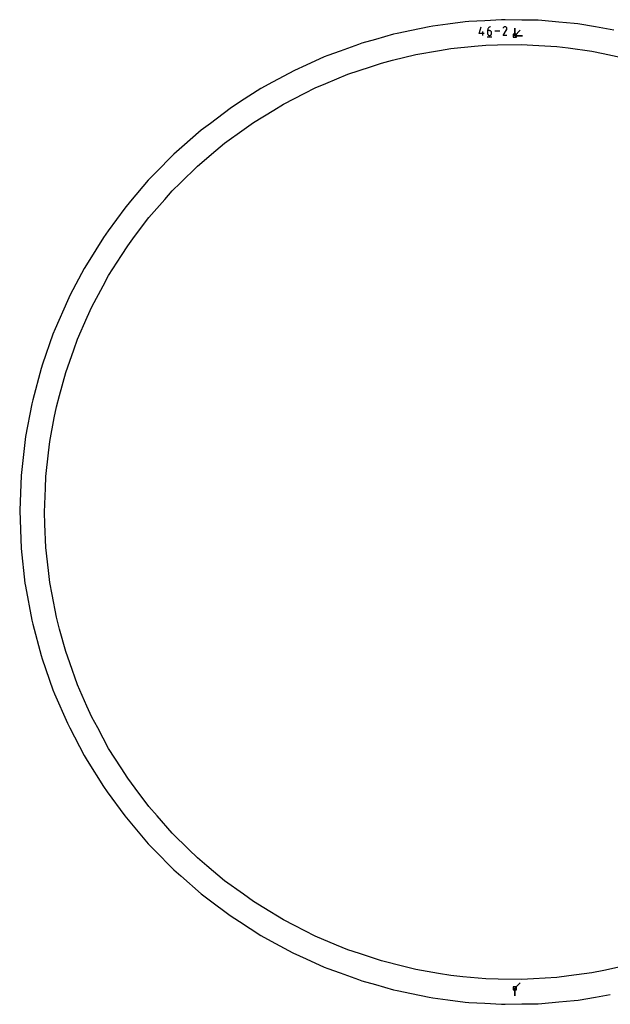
# Model space of a CAD drawing. Extents: x 0 to 600, y 0 to 900.
# Tile 7 of 24: x 380 to 490, y 194 to 378. Entities that reach past the tile are written whole.
import ezdxf

# ---------------------------------------------------------------- set-up
doc = ezdxf.new("R2010")
doc.units = 0

msp = doc.modelspace()

# ---------------------------------------------------------------- linework, layer by layer
at = {"layer": 'annotation', "color": 1}
for p, q in [((465.384687, 375.410372), (465.75155, 376.696989)), ((466.303299, 375.410372), (465.384687, 375.410372)), ((466.027943, 375.042575), (466.027943, 375.77734)), ((466.931839, 376.072078), (466.923704, 375.960253)), ((466.923704, 375.960253), (466.923704, 375.410372)), ((467.291087, 375.960253), (466.923704, 375.960253)), ((466.923704, 375.410372), (466.923704, 375.410372)), ((466.923704, 375.410372), (466.929636, 375.344283)), ((466.929636, 375.344283), (466.946732, 375.282071)), ((466.955583, 376.17952), (466.931839, 376.072078)), ((466.946732, 375.282071), (466.973947, 375.224777)), ((466.993944, 376.281247), (466.955583, 376.17952)), ((466.973947, 375.224777), (467.010232, 375.173441)), ((467.045931, 376.375927), (466.993944, 376.281247)), ((467.010232, 375.173441), (467.054542, 375.129105)), ((467.110552, 376.462227), (467.045931, 376.375927)), ((467.054542, 375.129105), (467.10583, 375.092809)), ((467.10583, 375.092809), (467.163047, 375.065595)), ((467.186817, 376.538815), (467.110552, 376.462227)), ((467.163047, 375.065595), (467.225149, 375.048503)), ((467.273733, 376.60436), (467.186817, 376.538815)), ((467.225149, 375.048503), (467.291087, 375.042575)), ((467.37031, 376.657528), (467.273733, 376.60436)), ((467.357161, 375.954356), (467.291087, 375.960253)), ((467.291087, 375.042575), (467.357161, 375.048503)), ((467.291087, 375.042575), (467.291087, 375.042575)), ((467.419335, 375.93735), (467.357161, 375.954356)), ((467.357161, 375.048503), (467.419335, 375.065595)), ((467.475556, 376.696989), (467.37031, 376.657528)), ((467.476574, 375.91026), (467.419335, 375.93735)), ((467.419335, 375.065595), (467.476574, 375.092809)), ((467.475556, 376.696989), (467.475556, 376.696989)), ((467.527845, 375.874112), (467.476574, 375.91026)), ((467.476574, 375.092809), (467.527845, 375.129105)), ((467.572112, 375.829931), (467.527845, 375.874112)), ((467.527845, 375.129105), (467.572112, 375.173441)), ((467.608342, 375.778742), (467.572112, 375.829931)), ((467.572112, 375.173441), (467.608342, 375.224777)), ((467.635501, 375.721572), (467.608342, 375.778742)), ((467.608342, 375.224777), (467.635501, 375.282071)), ((467.652555, 375.659446), (467.635501, 375.721572)), ((467.635501, 375.282071), (467.652555, 375.344283)), ((467.658469, 375.593389), (467.652555, 375.659446)), ((467.652555, 375.344283), (467.658469, 375.410372)), ((467.658469, 375.410372), (467.658469, 375.593389)), ((467.658469, 375.593389), (467.658469, 375.593389)), ((469.183636, 375.869782), (468.27903, 375.869782)), ((469.804011, 375.042561), (470.482958, 376.135579)), ((470.538776, 375.042561), (469.804011, 375.042561)), ((469.853292, 376.513025), (469.805048, 376.420479)), ((469.891578, 376.567315), (469.853292, 376.513025)), ((469.937512, 376.612634), (469.891578, 376.567315)), ((469.989698, 376.64862), (469.937512, 376.612634)), ((470.046738, 376.67491), (469.989698, 376.64862)), ((470.107236, 376.69114), (470.046738, 376.67491)), ((470.169795, 376.696949), (470.107236, 376.69114)), ((470.233016, 376.691972), (470.169795, 376.696949)), ((470.295505, 376.675848), (470.233016, 376.691972)), ((470.355863, 376.648213), (470.295505, 376.675848)), ((470.409846, 376.609879), (470.355863, 376.648213)), ((470.355863, 376.648213), (470.355863, 376.648213)), ((470.454982, 376.563879), (470.409846, 376.609879)), ((470.49087, 376.511623), (470.454982, 376.563879)), ((470.482958, 376.135579), (470.483769, 376.136583)), ((470.482958, 376.135579), (470.482958, 376.135579)), ((470.483769, 376.136583), (470.484548, 376.137596)), ((470.484548, 376.137596), (470.485298, 376.138626)), ((470.485298, 376.138626), (470.486025, 376.139682)), ((470.486025, 376.139682), (470.486734, 376.140771)), ((470.486734, 376.140771), (470.48743, 376.141904)), ((470.48743, 376.141904), (470.488119, 376.143087)), ((470.488119, 376.143087), (470.488805, 376.144331)), ((470.488805, 376.144331), (470.489494, 376.145643)), ((470.489494, 376.145643), (470.517528, 376.205833)), ((470.489494, 376.145643), (470.489494, 376.145643)), ((470.517107, 376.454519), (470.49087, 376.511623)), ((470.533293, 376.393979), (470.517107, 376.454519)), ((470.517528, 376.205833), (470.533904, 376.268226)), ((470.539025, 376.331411), (470.533293, 376.393979)), ((470.533904, 376.268226), (470.539025, 376.331411)), ((472.007003, 375.023965), (472.007003, 376.452715)), ((472.007003, 375.023965), (472.007003, 376.452715)), ((472.007003, 376.452715), (472.007003, 375.023965)), ((472.007003, 375.023965), (472.007003, 376.452715)), ((472.007003, 376.452715), (472.007003, 375.023965)), ((472.007003, 375.023965), (473.017282, 376.034244)), ((472.007003, 375.023965), (473.435753, 375.023965)), ((472.007003, 375.023965), (473.435753, 375.023965)), ((473.435753, 375.023965), (472.007003, 375.023965)), ((466.877691, 374.835773), (467.704898, 374.835773)), ((472.006955, 197.199349), (473.017234, 198.209628)), ((472.006955, 197.199349), (472.006955, 195.770599)), ((472.006955, 197.199349), (472.006955, 195.770599)), ((472.006955, 195.770599), (472.006955, 197.199349))]:
    msp.add_line(p, q, dxfattribs=at)
at = {"layer": 'boundary', "color": 5}
for p, q in [((456.700213, 376.805314), (456.023111, 376.691102)), ((459.523392, 377.171092), (456.700213, 376.805314)), ((462.760373, 377.593756), (459.523392, 377.171092)), ((463.439108, 377.656954), (462.760373, 377.593756)), ((466.402568, 377.820109), (463.439108, 377.656954)), ((469.545806, 377.99592), (466.402568, 377.820109)), ((470.223272, 378.008502), (469.545806, 377.99592)), ((473.31127, 377.95013), (470.223272, 378.008502)), ((476.337922, 377.895426), (473.31127, 377.95013)), ((477.018932, 377.857451), (476.337922, 377.895426)), ((480.210021, 377.56034), (477.018932, 377.857451)), ((483.104268, 377.293453), (480.210021, 377.56034)), ((483.784905, 377.204486), (483.104268, 377.293453)), ((487.060243, 376.65299), (483.784905, 377.204486)), ((449.372631, 375.29353), (446.00815, 374.333614)), ((450.039994, 375.457823), (449.372631, 375.29353)), ((452.712588, 376.00675), (450.039994, 375.457823)), ((456.023111, 376.691102), (452.712588, 376.00675)), ((489.809738, 376.193124), (487.060243, 376.65299)), ((490.482448, 376.053786), (489.809738, 376.193124)), ((442.842519, 373.407965), (439.448217, 372.161112)), ((443.498484, 373.622184), (442.842519, 373.407965)), ((446.00815, 374.333614), (443.498484, 373.622184)), ((437.10941, 371.307974), (436.470842, 371.045548)), ((439.448217, 372.161112), (437.10941, 371.307974)), ((433.070613, 369.501735), (430.907853, 368.527631)), ((436.470842, 371.045548), (433.070613, 369.501735)), ((430.907853, 368.527631), (426.806799, 366.319934)), ((426.806799, 366.319934), (424.647713, 365.143413)), ((424.647713, 365.143413), (420.873096, 362.708595)), ((420.873096, 362.708595), (418.939224, 361.461294)), ((418.939224, 361.461294), (415.229001, 358.659398)), ((415.229001, 358.659398), (413.518236, 357.367595)), ((413.518236, 357.367595), (409.907302, 354.195941)), ((408.414377, 352.884678), (404.937251, 349.342705)), ((409.907302, 354.195941), (408.414377, 352.884678)), ((404.937251, 349.342705), (403.655557, 348.03714)), ((403.655557, 348.03714), (400.347804, 344.127894)), ((400.347804, 344.127894), (399.267697, 342.851295)), ((399.267697, 342.851295), (396.165189, 338.581203)), ((396.165189, 338.581203), (395.274832, 337.355628)), ((395.274832, 337.355628), (392.413323, 332.734342)), ((392.413323, 332.734342), (391.69874, 331.580078)), ((391.69874, 331.580078), (389.113646, 326.62068)), ((388.558954, 325.556237), (386.285024, 320.275152)), ((389.113646, 326.62068), (388.558954, 325.556237)), ((386.285024, 320.275152), (385.872615, 319.31691)), ((385.872615, 319.31691), (383.943667, 313.734078)), ((383.654413, 312.896227), (382.102974, 307.034976)), ((383.943667, 313.734078), (383.654413, 312.896227)), ((382.102974, 307.034976), (381.916435, 306.329248)), ((381.916435, 306.329248), (380.773509, 300.216623)), ((380.668196, 299.651875), (379.916496, 292.900517)), ((380.773509, 300.216623), (380.668196, 299.651875)), ((379.916496, 292.900517), (379.674514, 286.365618)), ((379.674514, 286.365618), (379.916174, 279.323805)), ((379.916174, 279.323805), (380.63866, 272.833792)), ((380.63866, 272.833792), (380.725891, 272.263174)), ((380.725891, 272.263174), (381.915464, 265.897933)), ((381.915464, 265.897933), (382.104246, 265.184786)), ((382.104246, 265.184786), (383.653416, 259.330053)), ((383.653416, 259.330053), (383.859654, 258.733388)), ((383.859654, 258.733388), (385.871592, 252.908846)), ((385.871592, 252.908846), (386.183397, 252.185025)), ((386.183397, 252.185025), (388.557895, 246.669182)), ((388.557895, 246.669182), (388.994904, 245.831126)), ((388.994904, 245.831126), (391.697673, 240.645025)), ((391.697673, 240.645025), (392.278093, 239.70798)), ((392.278093, 239.70798), (395.273756, 234.869264)), ((395.273756, 234.869264), (396.014181, 233.85049)), ((396.014181, 233.85049), (399.266608, 229.37342)), ((399.266608, 229.37342), (400.181803, 228.292105)), ((400.181803, 228.292105), (403.654433, 224.18749)), ((403.654433, 224.18749), (404.757157, 223.064502)), ((404.757157, 223.064502), (408.41326, 219.339792)), ((408.41326, 219.339792), (409.714062, 218.197514)), ((409.714062, 218.197514), (413.5171, 214.856799)), ((413.5171, 214.856799), (415.02415, 213.718993)), ((415.02415, 213.718993), (418.938069, 210.762987)), ((418.938069, 210.762987), (420.657222, 209.654329)), ((420.657222, 209.654329), (424.64658, 207.080723)), ((424.64658, 207.080723), (426.581022, 206.026789)), ((426.581022, 206.026789), (430.611608, 203.830003)), ((430.611608, 203.830003), (433.07181, 202.722063)), ((433.07181, 202.722063), (436.471588, 201.177578)), ((436.471588, 201.177578), (437.106599, 200.916605)), ((437.106599, 200.916605), (439.449224, 200.062831)), ((439.449224, 200.062831), (442.842918, 198.815373)), ((442.842918, 198.815373), (443.495995, 198.602092)), ((443.495995, 198.602092), (446.008529, 197.890553)), ((446.008529, 197.890553), (449.37139, 196.930358)), ((449.37139, 196.930358), (450.038958, 196.76601)), ((450.038958, 196.76601), (452.712583, 196.217528)), ((452.712583, 196.217528), (456.021308, 195.532851)), ((456.021308, 195.532851), (456.69975, 195.418409)), ((456.69975, 195.418409), (459.523447, 195.053221)), ((459.523447, 195.053221), (462.751253, 194.631437)), ((480.210614, 194.664015), (483.102941, 194.93015)), ((483.102941, 194.93015), (483.788663, 195.019782)), ((483.788663, 195.019782), (487.060455, 195.571314)), ((487.060455, 195.571314), (489.810515, 196.030628)), ((462.751253, 194.631437), (463.447545, 194.566609)), ((463.447545, 194.566609), (466.402954, 194.404256)), ((466.402954, 194.404256), (469.535368, 194.228725)), ((469.535368, 194.228725), (470.233776, 194.215756)), ((470.233776, 194.215756), (473.311719, 194.274264)), ((473.311719, 194.274264), (476.329952, 194.328467)), ((476.329952, 194.328467), (477.028143, 194.367399)), ((477.028143, 194.367399), (480.210614, 194.664015))]:
    msp.add_line(p, q, dxfattribs=at)
at = {"layer": 'hole', "color": 5}
for p, q in [((472.292753, 375.309715), (471.721253, 375.309715)), ((471.721253, 375.309715), (471.721253, 374.738215)), ((472.292753, 374.738215), (472.292753, 375.309715)), ((464.499165, 373.066615), (466.630194, 373.268857)), ((466.630194, 373.268857), (468.770309, 373.309359)), ((468.770309, 373.309359), (473.235797, 373.393861)), ((471.721253, 374.738215), (472.292753, 374.738215)), ((473.235797, 373.393861), (475.372898, 373.272403)), ((475.372898, 373.272403), (479.831781, 373.018995)), ((449.209816, 370.437006), (453.54156, 371.524734)), ((453.54156, 371.524734), (457.943169, 372.281776)), ((457.943169, 372.281776), (460.052908, 372.644632)), ((460.052908, 372.644632), (464.499165, 373.066615)), ((479.831781, 373.018995), (481.953937, 372.736215)), ((481.953937, 372.736215), (486.380816, 372.1463)), ((486.380816, 372.1463), (488.47504, 371.703929)), ((488.47504, 371.703929), (492.845167, 370.780821)), ((445.103066, 369.238854), (447.13361, 369.915652)), ((447.13361, 369.915652), (449.209816, 370.437006)), ((436.747242, 366.097737), (440.865677, 367.8265)), ((440.865677, 367.8265), (445.103066, 369.238854)), ((434.773652, 365.269291), (436.747242, 366.097737)), ((428.892465, 362.258692), (432.868746, 364.294166)), ((432.868746, 364.294166), (434.773652, 365.269291)), ((427.065298, 361.141388), (428.892465, 362.258692)), ((423.255775, 358.811862), (427.065298, 361.141388)), ((421.518979, 357.56004), (423.255775, 358.811862)), ((417.89599, 354.948689), (421.518979, 357.56004)), ((416.259331, 353.569516), (417.89599, 354.948689)), ((412.843722, 350.691255), (416.259331, 353.569516)), ((409.65589, 347.563209), (412.843722, 350.691255)), ((408.127888, 346.063854), (409.65589, 347.563209)), ((406.71765, 344.453245), (408.127888, 346.063854)), ((403.775517, 341.093073), (406.71765, 344.453245)), ((401.09594, 337.52001), (403.775517, 341.093073)), ((399.811569, 335.807373), (401.09594, 337.52001)), ((398.660311, 334.002375), (399.811569, 335.807373)), ((396.258684, 330.236981), (398.660311, 334.002375)), ((395.247134, 328.349909), (396.258684, 330.236981)), ((393.137248, 324.413823), (395.247134, 328.349909)), ((392.271404, 322.455831), (393.137248, 324.413823)), ((390.465241, 318.371402), (392.271404, 322.455831)), ((389.750368, 316.354727), (390.465241, 318.371402)), ((388.257794, 312.144159), (389.750368, 316.354727)), ((387.088362, 307.834266), (388.257794, 312.144159)), ((386.527624, 305.767657), (387.088362, 307.834266)), ((386.124818, 303.664817), (386.527624, 305.767657)), ((385.284662, 299.278658), (386.124818, 303.664817)), ((385.042083, 297.151549), (385.284662, 299.278658)), ((384.536044, 292.7143), (385.042083, 297.151549)), ((384.453638, 290.530718), (384.536044, 292.7143)), ((384.285724, 286.112077), (384.453638, 290.530718)), ((384.372119, 283.830127), (384.285724, 286.112077)), ((384.535697, 279.509886), (384.372119, 283.830127)), ((385.02564, 275.213714), (384.535697, 279.509886)), ((385.284316, 272.945459), (385.02564, 275.213714)), ((385.713779, 270.703258), (385.284316, 272.945459)), ((386.527234, 266.456354), (385.713779, 270.703258)), ((387.125606, 264.251068), (386.527234, 266.456354)), ((388.257363, 260.079925), (387.125606, 264.251068)), ((389.02046, 257.927097), (388.257363, 260.079925)), ((390.464703, 253.852713), (389.02046, 257.927097)), ((392.213458, 249.898096), (390.464703, 253.852713)), ((393.136757, 247.810171), (392.213458, 249.898096)), ((394.215362, 245.797946), (393.136757, 247.810171)), ((396.258106, 241.987043), (394.215362, 245.797946)), ((398.583231, 238.341552), (396.258106, 241.987043)), ((399.810974, 236.416592), (398.583231, 238.341552)), ((401.181227, 234.589428), (399.810974, 236.416592)), ((403.774961, 231.130774), (401.181227, 234.589428)), ((405.279844, 229.412031), (403.774961, 231.130774)), ((408.127192, 226.16006), (405.279844, 229.412031)), ((411.213208, 223.131892), (408.127192, 226.16006)), ((412.84305, 221.532589), (411.213208, 223.131892)), ((414.589185, 220.061138), (412.84305, 221.532589)), ((417.895367, 217.275021), (414.589185, 220.061138)), ((421.402805, 214.746943), (417.895367, 217.275021)), ((423.255133, 213.411826), (421.402805, 214.746943)), ((425.203122, 212.220612), (423.255133, 213.411826)), ((428.89179, 209.964973), (425.203122, 212.220612)), ((430.924988, 208.924138), (428.89179, 209.964973)), ((434.772897, 206.95433), (430.924988, 208.924138)), ((438.759879, 205.280717), (434.772897, 206.95433)), ((440.864904, 204.397095), (438.759879, 205.280717)), ((443.03108, 203.675073), (440.864904, 204.397095)), ((447.13281, 202.307896), (443.03108, 203.675073)), ((451.324999, 201.255154), (447.13281, 202.307896)), ((453.54077, 200.698722), (451.324999, 201.255154)), ((457.801641, 199.965859), (453.54077, 200.698722)), ((488.616332, 200.549207), (486.381522, 200.077128)), ((492.845784, 201.44265), (488.616332, 200.549207)), ((460.052184, 199.578781), (457.801641, 199.965859)), ((462.32555, 199.362998), (460.052184, 199.578781)), ((466.629787, 198.954468), (462.32555, 199.362998)), ((468.915072, 198.91122), (466.629787, 198.954468)), ((473.23585, 198.829447), (468.915072, 198.91122)), ((475.516737, 198.959082), (473.23585, 198.829447)), ((479.832442, 199.204388), (475.516737, 198.959082)), ((482.096938, 199.506154), (479.832442, 199.204388)), ((486.381522, 200.077128), (482.096938, 199.506154)), ((472.292705, 197.485099), (471.721205, 197.485099)), ((471.721205, 197.485099), (471.721205, 196.913599)), ((471.721205, 196.913599), (472.292705, 196.913599)), ((472.292705, 196.913599), (472.292705, 197.485099))]:
    msp.add_line(p, q, dxfattribs=at)

doc.saveas('drawing.dxf')
